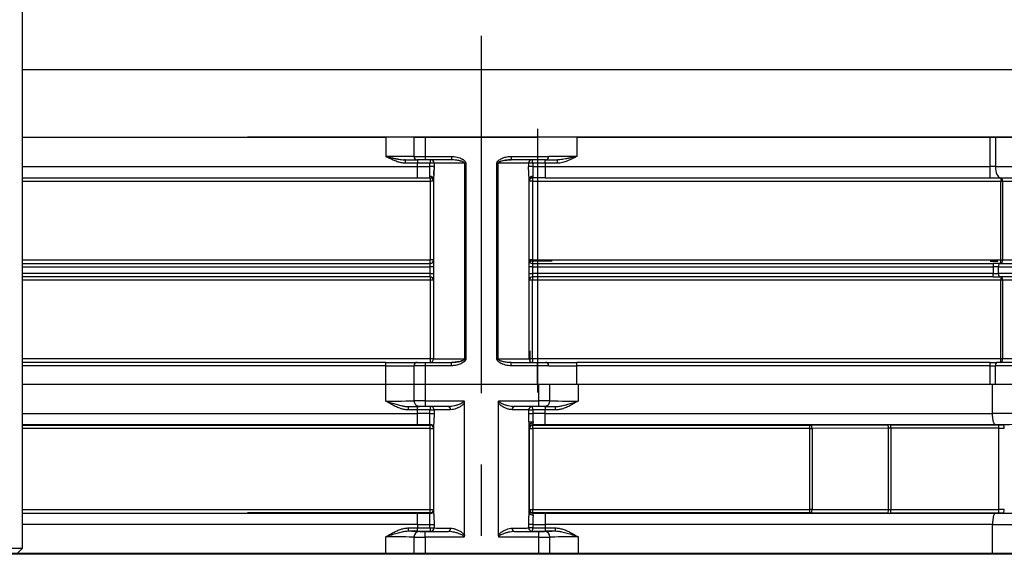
# Model space of a CAD drawing. Extents: x 0 to 1108, y 0 to 800.
# Tile 6 of 13: x 390 to 477, y 409 to 457. Entities that reach past the tile are written whole.
import ezdxf

# ---------------------------------------------------------------- set-up
doc = ezdxf.new("R2010")
doc.units = 0
for name, pattern in [('CENTER', [50.8, 31.75, -6.35, 6.35, -6.35]), ('DASHED', [19.05, 12.7, -6.35]), ('NON_PLOTING', [0])]:
    doc.linetypes.add(name, pattern=pattern)
doc.layers.get('0').update_dxf_attribs({"linetype": 'CONTINUOUS'})
doc.layers.get('DEFPOINTS').update_dxf_attribs({"linetype": 'CONTINUOUS'})
doc.layers.add('フレーム', color=151, linetype='CONTINUOUS')
doc.styles.add('MX_DIMTXSTY_5', font='txt.sh', dxfattribs={"width": 1.25, "bigfont": 'extfont'})
doc.styles.add('MX_NOTE_STANDARD', font='txt.sh', dxfattribs={"bigfont": 'extfont'})
doc.dimstyles.new('MXDIMSTYLE', dxfattribs={"dimtxt": 2.5, "dimasz": 2.5, "dimexe": 1, "dimexo": 1, "dimgap": 1.6, "dimtad": 1, "dimdsep": 46, "dimtxsty": 'MX_NOTE_STANDARD', "dimblk1": 'OPEN30', "dimblk2": 'OPEN30', "dimsah": 1, "dimcen": 2.5, "dimadec": 0, "dimazin": 0, "dimtfac": 1, "dimtmove": 0, "dimatfit": 3, "dimldrblk": 'OPEN30', "dimfxl": 1, "dimtzin": 0, "dimarcsym": 0})

# ---------------------------------------------------------------- blocks, each defined once
blk = doc.blocks.new('_OPEN30')
at = {"color": 0, "linetype": 'ByBlock', "lineweight": -2}
for p, q in [((-1, 0.267949), (0, 0)), ((0, 0), (-1, -0.267949)), ((0, 0), (-1, 0))]:
    blk.add_line(p, q, dxfattribs=at)
blk = doc.blocks.new('*D36')
at = {"color": 22, "linetype": 'CONTINUOUS'}
for p, q in [((389.486608, 471.976372), (274.452665, 471.976372)), ((275.452665, 322.976372), (275.452665, 471.976372)), ((326.986604, 322.976372), (274.452665, 322.976372))]:
    blk.add_line(p, q, dxfattribs=at)
at = {"layer": 'DEFPOINTS', "color": 0, "linetype": 'CONTINUOUS'}
for p in [(275.452665, 471.976372), (391.486608, 471.976372), (328.986604, 322.976372)]:
    blk.add_point(p, dxfattribs=at)
at = {"color": 22, "linetype": 'CONTINUOUS', "xscale": 2.77, "yscale": 2.77, "zscale": 2.77}
for p, rotation in [((275.452665, 471.976372), 90), ((275.452665, 322.976372), 270)]:
    blk.add_blockref('_OPEN30', p, dxfattribs=dict(at, rotation=rotation))
at = {"color": 22, "linetype": 'CONTINUOUS', "insert": (269.852665, 397.476372), "char_height": 8, "attachment_point": 5, "rotation": 90, "line_spacing_factor": 0.72, "style": 'MX_DIMTXSTY_5'}
blk.add_mtext('\\A1;(149)', dxfattribs=at)
blk = doc.blocks.new('*D37')
at = {"color": 22, "linetype": 'CONTINUOUS'}
for p, q in [((389.486607, 471.976372), (290.300732, 471.976372)), ((291.300732, 409.976374), (291.300732, 471.976372)), ((329.486607, 409.976374), (290.300732, 409.976374))]:
    blk.add_line(p, q, dxfattribs=at)
at = {"layer": 'DEFPOINTS', "color": 0, "linetype": 'CONTINUOUS'}
for p in [(291.300732, 471.976372), (391.486607, 471.976372), (331.486607, 409.976374)]:
    blk.add_point(p, dxfattribs=at)
at = {"color": 22, "linetype": 'CONTINUOUS', "xscale": 2.77, "yscale": 2.77, "zscale": 2.77}
for p, rotation in [((291.300732, 471.976372), 90), ((291.300732, 409.976374), 270)]:
    blk.add_blockref('_OPEN30', p, dxfattribs=dict(at, rotation=rotation))
at = {"color": 22, "linetype": 'CONTINUOUS', "insert": (285.700732, 440.976372), "char_height": 8, "attachment_point": 5, "rotation": 90, "line_spacing_factor": 0.72}
blk.add_mtext('\\A1;62', dxfattribs=at)

msp = doc.modelspace()

# ---------------------------------------------------------------- linework, layer by layer
at = {"layer": 'DEFPOINTS', "color": 254, "linetype": 'NON_PLOTING'}
for p, q in [((422.287, 447.004), (422.287, 445.279)), ((425.787, 447.004), (425.787, 445.279)), ((435.787, 447.004), (435.787, 445.279)), ((439.287, 447.004), (439.287, 445.279)), ((476.039, 444.379), (476.039, 447.004)), ((476.501, 447.004), (476.501, 444.379)), ((424.787, 445.279), (422.287, 445.279)), ((424.787, 445.279), (425.787, 445.279)), ((425.102, 444.979), (425.102, 444.679)), ((425.787, 445.279), (428.139, 445.279)), ((425.787, 445.279), (425.787, 444.979)), ((428.166, 444.977), (428.139, 444.979)), ((432.382, 444.785), (432.332, 444.756)), ((433.435, 445.279), (435.787, 445.279)), ((435.787, 445.279), (435.787, 444.979)), ((435.787, 445.279), (436.787, 445.279)), ((436.471, 444.679), (436.471, 444.979)), ((439.287, 445.279), (436.787, 445.279)), ((389.987, 444.379), (425.102, 444.379)), ((425.102, 444.679), (424.019, 444.679)), ((426.219, 444.679), (425.102, 444.679)), ((425.102, 444.379), (425.102, 444.679)), ((425.102, 444.379), (426.219, 444.379)), ((425.102, 443.379), (425.102, 444.379)), ((426.286, 444.679), (426.219, 444.679)), ((426.219, 444.379), (426.219, 444.679)), ((426.582, 444.379), (426.219, 444.379)), ((429.299, 444.679), (426.582, 444.679)), ((426.582, 444.679), (426.582, 444.379)), ((429.299, 444.679), (429.299, 427.279)), ((429.404, 444.679), (429.299, 444.679)), ((429.404, 444.679), (429.404, 427.279)), ((432.17, 427.279), (432.17, 444.679)), ((432.17, 444.679), (432.275, 444.679)), ((432.275, 444.688), (432.275, 444.679)), ((434.991, 444.679), (432.275, 444.679)), ((432.275, 427.279), (432.275, 444.679)), ((432.293, 444.722), (432.287, 444.714)), ((432.324, 444.75), (432.293, 444.722)), ((434.991, 444.679), (434.991, 444.379)), ((435.355, 444.379), (434.991, 444.379)), ((435.355, 444.679), (435.288, 444.679)), ((436.471, 444.679), (435.355, 444.679)), ((435.355, 444.679), (435.355, 444.379)), ((435.355, 444.379), (436.471, 444.379)), ((437.555, 444.679), (436.471, 444.679)), ((436.471, 444.679), (436.471, 444.379)), ((436.471, 444.379), (476.039, 444.379)), ((436.471, 444.379), (436.471, 443.379)), ((476.039, 443.379), (476.039, 444.379)), ((476.501, 444.379), (476.039, 444.379)), ((476.501, 444.379), (511.87, 444.379)), ((389.987, 443.079), (426.237, 443.079)), ((426.237, 443.379), (426.237, 443.079)), ((426.537, 443.079), (426.237, 443.079)), ((426.237, 443.079), (426.237, 436.079)), ((435.337, 443.079), (435.037, 443.079)), ((435.337, 443.379), (435.337, 443.079)), ((435.337, 443.079), (476.982, 443.079)), ((435.337, 443.079), (435.337, 436.079)), ((476.982, 436.079), (476.982, 443.079)), ((477.13, 443.079), (511.87, 443.079)), ((477.13, 443.079), (477.13, 436.079)), ((389.987, 436.079), (426.237, 436.079)), ((426.537, 436.079), (426.237, 436.079)), ((426.237, 435.779), (426.237, 436.079)), ((435.337, 436.079), (435.037, 436.079)), ((435.337, 436.079), (435.337, 435.779)), ((435.337, 436.079), (476.982, 436.079)), ((477.13, 436.079), (511.87, 436.079)), ((389.987, 435.479), (426.237, 435.479)), ((426.237, 435.479), (426.237, 435.779)), ((426.237, 434.879), (426.237, 435.479)), ((426.537, 435.479), (426.237, 435.479)), ((435.337, 435.479), (435.037, 435.479)), ((435.337, 435.779), (435.337, 435.479)), ((435.337, 435.479), (435.337, 434.879)), ((435.337, 435.479), (476.287, 435.479)), ((476.287, 435.779), (476.287, 435.479)), ((476.757, 435.479), (476.287, 435.479)), ((476.287, 435.479), (476.287, 434.879)), ((476.757, 435.479), (511.87, 435.479)), ((476.757, 435.479), (476.757, 434.879)), ((426.237, 434.879), (389.987, 434.879)), ((426.237, 434.279), (389.987, 434.279)), ((426.237, 434.879), (426.537, 434.879)), ((426.237, 434.579), (426.237, 434.879)), ((426.237, 434.579), (426.237, 434.279)), ((426.537, 434.279), (426.237, 434.279)), ((426.237, 434.279), (426.237, 427.279)), ((435.037, 434.879), (435.337, 434.879)), ((435.337, 434.279), (435.037, 434.279)), ((435.337, 434.879), (435.337, 434.579)), ((476.287, 434.879), (435.337, 434.879)), ((435.337, 434.579), (435.337, 434.279)), ((435.337, 427.279), (435.337, 434.279)), ((476.982, 434.279), (435.337, 434.279)), ((476.287, 434.879), (476.757, 434.879)), ((476.287, 434.579), (476.287, 434.879)), ((511.87, 434.879), (476.757, 434.879)), ((476.982, 427.279), (476.982, 434.279)), ((511.87, 434.279), (477.13, 434.279)), ((477.13, 434.279), (477.13, 427.279)), ((426.237, 427.279), (389.987, 427.279)), ((426.537, 427.279), (426.237, 427.279)), ((426.237, 427.279), (426.237, 426.979)), ((426.537, 427.279), (429.299, 427.279)), ((429.298, 427.269), (429.299, 427.279)), ((429.404, 427.279), (429.299, 427.279)), ((432.17, 427.279), (432.275, 427.279)), ((432.275, 427.279), (435.037, 427.279)), ((435.337, 427.279), (435.037, 427.279)), ((435.337, 427.279), (435.337, 426.979)), ((476.982, 427.279), (435.337, 427.279)), ((511.87, 427.279), (477.13, 427.279)), ((422.287, 426.679), (389.987, 426.679)), ((422.287, 426.679), (422.287, 426.979)), ((422.287, 425.029), (422.287, 426.679)), ((422.287, 426.679), (424.787, 426.679)), ((425.787, 426.679), (424.787, 426.679)), ((425.787, 426.979), (425.787, 426.679)), ((425.787, 426.679), (425.787, 425.029)), ((428.139, 426.679), (425.787, 426.679)), ((428.607, 427.017), (428.737, 427.039)), ((429.219, 427.189), (429.229, 427.194)), ((429.229, 427.194), (429.249, 427.208)), ((429.259, 427.215), (429.268, 427.223)), ((429.268, 427.223), (429.284, 427.241)), ((435.787, 426.679), (433.435, 426.679)), ((435.787, 426.679), (435.787, 426.979)), ((435.787, 425.029), (435.787, 426.679)), ((436.787, 426.679), (435.787, 426.679)), ((436.787, 426.679), (439.287, 426.679)), ((439.287, 426.679), (439.287, 426.979)), ((439.287, 425.029), (439.287, 426.679)), ((476.039, 426.679), (439.287, 426.679)), ((476.039, 426.679), (476.039, 426.979)), ((476.039, 425.029), (476.039, 426.679)), ((476.039, 426.679), (476.501, 426.679)), ((476.501, 425.029), (476.501, 426.679)), ((513.135, 426.679), (476.501, 426.679)), ((422.292, 423.539), (422.292, 425.029)), ((425.792, 425.029), (425.792, 423.569)), ((435.892, 423.569), (435.892, 425.029)), ((439.392, 425.029), (439.392, 423.539)), ((424.324, 423.046), (425.107, 423.046)), ((424.324, 422.746), (424.324, 423.046)), ((425.792, 423.569), (425.792, 423.069)), ((425.792, 423.569), (429.234, 423.569)), ((432.35, 423.569), (435.892, 423.569)), ((435.892, 423.069), (435.892, 423.569)), ((436.476, 423.046), (437.36, 423.046)), ((437.36, 423.046), (437.36, 422.746)), ((389.987, 422.434), (425.107, 422.434)), ((425.107, 422.746), (424.324, 422.746)), ((425.107, 422.434), (425.107, 422.746)), ((426.22, 422.745), (426.584, 422.745)), ((426.22, 422.434), (426.22, 422.745)), ((426.22, 422.434), (426.584, 422.434)), ((426.584, 422.745), (426.584, 422.434)), ((434.999, 422.434), (434.999, 422.745)), ((434.999, 422.745), (435.363, 422.745)), ((435.363, 422.745), (435.363, 422.434)), ((437.36, 422.746), (436.476, 422.746)), ((436.476, 422.434), (436.476, 422.746)), ((436.476, 422.434), (476.245, 422.434)), ((425.107, 421.434), (389.987, 421.434)), ((389.987, 421.407), (426.244, 421.407)), ((426.244, 421.407), (426.271, 421.433)), ((426.244, 421.107), (426.244, 421.407)), ((426.271, 421.433), (426.262, 421.441)), ((435.024, 421.701), (435.383, 421.701)), ((435.348, 421.433), (435.374, 421.407)), ((435.374, 421.407), (459.986, 421.407)), ((435.374, 421.107), (435.374, 421.407)), ((476.499, 421.434), (436.476, 421.434)), ((459.986, 421.107), (459.986, 421.407)), ((460.132, 421.407), (466.925, 421.419)), ((467.198, 421.42), (476.803, 421.42)), ((467.198, 421.12), (467.198, 421.42)), ((476.803, 421.12), (476.803, 421.42)), ((426.244, 421.107), (389.987, 421.107)), ((426.244, 413.901), (426.244, 421.107)), ((426.244, 421.107), (426.542, 421.107)), ((435.074, 421.107), (435.048, 421.133)), ((435.074, 413.901), (435.074, 421.107)), ((435.074, 421.107), (435.374, 421.107)), ((435.374, 421.107), (435.374, 413.901)), ((459.986, 421.107), (435.374, 421.107)), ((459.986, 413.901), (459.986, 421.107)), ((466.988, 421.119), (460.195, 421.107)), ((460.195, 421.107), (460.195, 413.901)), ((466.988, 413.889), (466.988, 421.119)), ((476.803, 421.12), (467.198, 421.12)), ((467.198, 421.12), (467.198, 413.888)), ((476.803, 413.888), (476.803, 421.12)), ((389.987, 413.901), (426.244, 413.901)), ((389.987, 413.574), (425.107, 413.574)), ((426.244, 413.601), (409.987, 413.601)), ((425.107, 412.574), (425.107, 413.574)), ((426.244, 413.601), (426.244, 413.901)), ((426.244, 413.901), (426.542, 413.901)), ((426.271, 413.575), (426.244, 413.601)), ((426.262, 413.567), (426.271, 413.575)), ((435.048, 413.875), (435.074, 413.901)), ((435.074, 413.901), (435.374, 413.901)), ((435.374, 413.601), (435.348, 413.575)), ((435.374, 413.601), (435.374, 413.901)), ((435.374, 413.901), (459.986, 413.901)), ((459.986, 413.601), (435.374, 413.601)), ((436.476, 413.574), (476.499, 413.574)), ((436.476, 413.574), (436.476, 412.574)), ((459.986, 413.601), (459.986, 413.901)), ((466.925, 413.589), (460.132, 413.601)), ((460.195, 413.901), (466.988, 413.889)), ((467.198, 413.588), (467.198, 413.888)), ((467.198, 413.888), (476.803, 413.888)), ((476.803, 413.588), (467.198, 413.588)), ((476.803, 413.588), (476.803, 413.888)), ((425.107, 412.574), (389.987, 412.574)), ((425.107, 412.574), (425.107, 412.262)), ((426.22, 412.575), (426.584, 412.575)), ((426.22, 412.264), (426.22, 412.575)), ((426.584, 412.575), (426.584, 412.264)), ((434.999, 412.264), (434.999, 412.575)), ((435.363, 412.575), (435.363, 412.264)), ((436.476, 412.574), (436.476, 412.262)), ((476.245, 412.574), (436.476, 412.574)), ((424.324, 411.962), (424.324, 412.262)), ((424.324, 412.262), (425.107, 412.262)), ((425.107, 411.962), (424.324, 411.962)), ((425.107, 411.962), (425.107, 412.262)), ((425.792, 411.439), (425.792, 411.939)), ((426.22, 412.264), (426.584, 412.264)), ((435.363, 412.264), (434.999, 412.264)), ((435.892, 411.439), (435.892, 411.939)), ((436.476, 412.262), (436.476, 411.962)), ((436.476, 412.262), (437.36, 412.262)), ((437.36, 411.962), (436.476, 411.962)), ((437.36, 412.262), (437.36, 411.962)), ((422.292, 409.979), (422.292, 411.469)), ((425.792, 411.439), (425.792, 409.979)), ((429.234, 411.439), (425.792, 411.439)), ((435.892, 411.439), (432.35, 411.439)), ((435.892, 409.979), (435.892, 411.439)), ((439.392, 411.469), (439.392, 409.979))]:
    msp.add_line(p, q, dxfattribs=at)
for centre, start, end in [((426.237, 443.079), 0, 90), ((435.337, 443.079), 100.4774, 180), ((435.337, 443.079), 90, 100.4774)]:
    msp.add_arc(centre, 0.3, start, end, dxfattribs=at)
for centre, major_axis, ratio, start_param, end_param in [((426.286, 444.679), (0, -0.3), 0.223291, 3.141593, 4.712389), ((426.286, 444.679), (0, 0.3), 0.989223, 4.712389, 0), ((435.288, 444.679), (0, 0.3), 0.989223, 0, 1.570796), ((435.288, 444.679), (0, 0.3), 0.223291, 4.712389, 0), ((476.964, 444.379), (0, -1), 0.462168, 4.712389, 0), ((426.237, 443.248), (-0.3, 0), 0.876465, 3.141593, 4.833171), ((476.982, 443.079), (0, 0.3), 0.495827, 4.712389, 0), ((476.982, 436.079), (0, 0.3), 0.495827, 3.141593, 4.712389), ((476.898, 435.479), (0, -0.3), 0.470588, 3.141593, 4.712389), ((476.898, 434.879), (0, -0.3), 0.470588, 4.712389, 0), ((476.982, 434.279), (0, 0.3), 0.495827, 4.712389, 0), ((476.982, 427.279), (0, 0.3), 0.495827, 3.141593, 4.712389), ((476.64, 426.679), (0, 0.3), 0.462168, 0, 1.570796), ((422.292, 423.565), (2.5, 0), 0.010472, 4.712389, 0), ((425.792, 423.565), (1, 0), 0.004363, 1.570796, 3.141593), ((425.292, 423.565), (0.5, 0), 0.999962, 3.141593, 4.712389), ((425.107, 423), (5.275, 0), 0.008727, 1.345222, 1.570796), ((422.292, 423.065), (3, 0), 0.008727, 5.986931, 0), ((425.792, 423.065), (0.5, 0), 0.008727, 1.570796, 3.141593), ((426.287, 422.745), (0.001, 0.3), 0.223666, 0.008953, 1.571244), ((430.792, 423.039), (4.55, 0), 0.008727, 2.270131, 3.000163), ((426.287, 422.745), (0.018, -0.299), 0.989979, 1.510192, 3.079758), ((427.863, 422.769), (0.002, -0.3), 0.643699, 1.566071, 3.130189), ((433.721, 422.769), (0.002, 0.3), 0.643699, 0.011403, 1.575521), ((430.792, 423.039), (4.55, 0), 0.008727, 0.141429, 0.871462), ((435.296, 422.745), (0.018, 0.299), 0.989979, 0.061834, 1.631401), ((436.476, 423), (5.275, 0), 0.008727, 1.570796, 1.796371), ((435.296, 422.745), (0.001, -0.3), 0.223666, 1.570348, 3.132639), ((435.892, 423.565), (1, 0), 0.004363, 0, 1.570796), ((435.892, 423.065), (0.5, 0), 0.008727, 0, 1.570796), ((436.392, 423.565), (0.5, 0), 0.999962, 4.712389, 0), ((439.392, 423.065), (3, 0), 0.008727, 3.141593, 3.440707), ((439.392, 423.565), (2.5, 0), 0.010472, 3.141593, 4.712389), ((425.107, 422.7), (4.975, 0), 0.009253, 1.345222, 1.570796), ((425.107, 422.4), (4.975, 0), 0.006973, 1.345222, 1.570796), ((430.792, 422.739), (4.25, 0), 0.009343, 2.270131, 3.000163), ((430.792, 422.739), (4.25, 0), 0.009343, 0.141429, 0.871462), ((436.476, 422.7), (4.975, 0), 0.009253, 1.570796, 1.796371), ((436.476, 422.4), (4.975, 0), 0.006973, 1.570796, 1.796371), ((488.292, 422.247), (25.5, 0), 0.008385, 0.37756, 2.062833), ((425.107, 421.4), (3.975, 0), 0.008727, 1.273794, 1.570796), ((426.244, 421.107), (0.212, -0.212), 0.999924, 0.916993, 2.356156), ((426.271, 421.133), (0.212, -0.212), 0.999924, 1.523774, 2.356156), ((426.271, 421.133), (0.212, -0.212), 0.999924, 1.227779, 1.523774), ((435.348, 421.133), (0.212, 0.212), 0.999924, 0.785436, 2.356156), ((435.374, 421.107), (0.212, 0.212), 0.999924, 0.785436, 2.356156), ((436.476, 421.4), (3.975, 0), 0.008727, 1.570796, 1.858652), ((459.986, 421.413), (0.7, 0), 0.008727, 4.712389, 4.923482), ((460.132, 421.107), (-0.001, 0.3), 0.209529, 4.711997, 6.274261), ((467.198, 421.408), (1.3, 0), 0.008727, 1.570796, 1.78189), ((466.925, 421.119), (-0.001, 0.3), 0.209529, 4.711997, 6.274261), ((488.292, 421.247), (24.5, 0), 0.008727, 0.255614, 2.072986), ((476.803, 421.426), (0.7, 0), 0.008727, 4.712389, 5.223216), ((477.145, 421.121), (-0.001, 0.3), 0.488894, 4.709998, 6.273182), ((459.986, 421.113), (1, 0), 0.006109, 4.712389, 4.923482), ((467.198, 421.108), (1, 0), 0.011345, 1.570796, 1.78189), ((476.803, 421.126), (1, 0), 0.006109, 4.712389, 5.223216), ((425.107, 413.608), (3.975, 0), 0.008727, 4.712389, 5.009391), ((426.244, 413.901), (0.212, 0.212), 0.999924, 3.927029, 5.366193), ((426.271, 413.875), (0.212, 0.212), 0.999924, 3.927029, 5.055407), ((435.348, 413.875), (-0.212, 0.212), 0.999924, 0.785436, 2.356156), ((435.374, 413.901), (-0.212, 0.212), 0.999924, 0.785436, 2.356156), ((436.476, 413.608), (3.975, 0), 0.008727, 4.424534, 4.712389), ((459.986, 413.895), (1, 0), 0.006109, 1.359703, 1.570796), ((459.986, 413.595), (0.7, 0), 0.008727, 1.359703, 1.570796), ((460.132, 413.901), (0.001, 0.3), 0.209529, 3.150517, 4.712781), ((466.925, 413.889), (0.001, 0.3), 0.209529, 3.150517, 4.712781), ((467.198, 413.6), (1.3, 0), 0.008727, 4.501296, 4.712389), ((467.198, 413.9), (1, 0), 0.011345, 4.501296, 4.712389), ((488.292, 413.762), (-24.5, 0), 0.008727, 1.068607, 2.885979), ((476.803, 413.882), (1, 0), 0.006109, 1.059969, 1.570796), ((476.803, 413.582), (0.7, 0), 0.008727, 1.059969, 1.570796), ((477.145, 413.888), (0.001, 0.3), 0.488894, 3.151596, 4.71478), ((425.107, 412.608), (4.975, 0), 0.006973, 4.712389, 4.937963), ((436.476, 412.608), (4.975, 0), 0.006973, 4.486815, 4.712389), ((488.292, 412.761), (25.5, 0), 0.008385, 4.220352, 5.905625), ((425.292, 411.443), (-0.5, 0), 0.999962, 4.712389, 0), ((425.107, 412.308), (4.975, 0), 0.009253, 4.712389, 4.937963), ((425.107, 412.008), (5.275, 0), 0.008727, 4.712389, 4.937963), ((422.292, 411.943), (3, 0), 0.008727, 0, 0.299115), ((425.792, 411.943), (0.5, 0), 0.008727, 3.141593, 4.712389), ((426.287, 412.264), (-0.001, 0.3), 0.223666, 1.570348, 3.132639), ((426.287, 412.264), (0.018, 0.299), 0.989979, 3.203427, 4.772993), ((430.792, 411.969), (4.55, 0), 0.008727, 3.283022, 4.013054), ((430.792, 412.269), (4.25, 0), 0.009343, 3.283022, 4.013054), ((427.863, 412.239), (0.002, 0.3), 0.643699, 3.152996, 4.717114), ((430.792, 412.269), (4.25, 0), 0.009343, 5.411724, 6.141756), ((433.721, 412.239), (-0.002, 0.3), 0.643699, 1.566071, 3.130189), ((430.792, 411.969), (4.55, 0), 0.008727, 5.411724, 6.141756), ((435.296, 412.264), (-0.018, 0.299), 0.989979, 1.510192, 3.079758), ((435.296, 412.264), (-0.001, -0.3), 0.223666, 0.008953, 1.571244), ((436.476, 412.008), (5.275, 0), 0.008727, 4.486815, 4.712389), ((436.476, 412.308), (4.975, 0), 0.009253, 4.486815, 4.712389), ((435.892, 411.943), (0.5, 0), 0.008727, 4.712389, 0), ((439.392, 411.943), (3, 0), 0.008727, 2.842464, 3.141593), ((436.392, 411.443), (-0.5, 0), 0.999962, 3.141593, 4.712389), ((422.292, 411.443), (2.5, 0), 0.010472, 0, 1.570796), ((425.792, 411.443), (1, 0), 0.004363, 3.141593, 4.712389), ((435.892, 411.443), (1, 0), 0.004363, 4.712389, 0), ((439.392, 411.443), (2.5, 0), 0.010472, 1.570796, 3.141593)]:
    msp.add_ellipse(centre, major_axis=major_axis, ratio=ratio, start_param=start_param, end_param=end_param, dxfattribs=at)
for points, start_tangent, end_tangent in [([(424.019, 444.679), (423.841, 444.688), (423.655, 444.716), (423.478, 444.758), (423.304, 444.811), (423.119, 444.88), (422.961, 444.946), (422.789, 445.024), (422.639, 445.098), (422.486, 445.176), (422.287, 445.279)], (-0.999984, 0.005602), (-0.885596, 0.464457)), ([(423.289, 445.062), (423.567, 445.016), (423.81, 444.988), (424.019, 444.979)], (0.981662, -0.190632), (0.999935, -0.011442)), ([(428.139, 445.279), (428.382, 445.264), (428.624, 445.218), (428.865, 445.143), (428.941, 445.112), (429.012, 445.08), (429.078, 445.046), (429.139, 445.011), (429.196, 444.974), (429.287, 444.901), (429.351, 444.828), (429.39, 444.754), (429.404, 444.679)], (0.999999, -0.001681), (0.034911, -0.99939)), ([(429.299, 444.679), (429.295, 444.699), (429.282, 444.72), (429.233, 444.762), (429.156, 444.802), (429.072, 444.834), (428.994, 444.858), (428.896, 444.884), (428.777, 444.911), (428.454, 444.961), (428.166, 444.977)], (-0.050957, 0.998701), (-0.999936, 0.011354)), ([(432.17, 444.679), (432.183, 444.754), (432.222, 444.828), (432.251, 444.865), (432.287, 444.901), (432.329, 444.938), (432.378, 444.974), (432.529, 445.064), (432.709, 445.143), (433.07, 445.245), (433.435, 445.279)], (0.035427, 0.999372), (0.999989, 0.004767)), ([(432.499, 444.833), (432.473, 444.824), (432.382, 444.785)], (-0.947584, -0.319507), (-0.899506, -0.436908)), ([(432.935, 444.936), (432.826, 444.917), (432.499, 444.833)], (-0.987448, -0.157944), (-0.953078, -0.302724)), ([(439.287, 445.279), (439.118, 445.191), (438.98, 445.121), (438.875, 445.068), (438.726, 444.997), (438.585, 444.934), (438.454, 444.88), (438.225, 444.797), (438.013, 444.737), (437.778, 444.694), (437.555, 444.679)], (-0.885904, -0.463869), (-0.999966, -0.008233)), ([(426.2, 443.509), (426.196, 443.572), (426.196, 443.652), (426.197, 443.7), (426.199, 443.753), (426.201, 443.811), (426.204, 443.874), (426.209, 443.976), (426.214, 444.095), (426.217, 444.23), (426.219, 444.379)], (-0.090555, 0.995891), (0.000876, 1)), ([(426.582, 444.679), (426.549, 444.679), (426.482, 444.679), (426.428, 444.679), (426.376, 444.68), (426.286, 444.679)], (-1, 0), (-0.999876, -0.015765)), ([(426.582, 444.379), (426.581, 444.208), (426.576, 444.038), (426.57, 443.875), (426.561, 443.722), (426.552, 443.579), (426.545, 443.452), (426.539, 443.342), (426.537, 443.248)], (-0.00031, -1), (-0.010909, -0.99994)), ([(432.282, 444.706), (432.278, 444.696), (432.275, 444.688)], (-0.48651, -0.873675), (-0.200196, -0.979756)), ([(432.287, 444.714), (432.287, 444.714), (432.282, 444.706)], (-0.574314, -0.818635), (-0.481282, -0.876566)), ([(432.332, 444.756), (432.324, 444.75), (432.324, 444.75)], (-0.823586, -0.567192), (-0.803074, -0.595879)), ([(435.288, 444.679), (435.198, 444.68), (435.145, 444.679), (435.092, 444.679), (435.025, 444.679), (434.991, 444.679)], (-0.999877, 0.015711), (-1, 0)), ([(435.037, 443.248), (435.034, 443.34), (435.029, 443.452), (435.021, 443.58), (435.012, 443.721), (435.004, 443.874), (434.997, 444.038), (434.992, 444.207), (434.991, 444.379)], (-0.01062, 0.999944), (-0.000287, 1)), ([(435.355, 444.379), (435.356, 444.229), (435.36, 444.094), (435.363, 444.013), (435.366, 443.939), (435.369, 443.872), (435.374, 443.752), (435.377, 443.652), (435.377, 443.572), (435.373, 443.509)], (0.000881, -1), (-0.090713, -0.995877)), ([(435.373, 443.509), (435.357, 443.412), (435.346, 443.395)], (0.116893, -0.993145), (-0.568558, -0.822643)), ([(476.982, 443.079), (476.982, 443.136), (476.982, 443.186), (476.982, 443.236), (476.982, 443.291), (476.982, 443.324), (476.982, 443.343), (476.982, 443.35), (476.982, 443.354), (476.982, 443.356), (476.982, 443.356), (476.982, 443.356), (476.982, 443.356), (476.982, 443.356), (476.982, 443.357), (476.982, 443.357), (476.982, 443.358), (476.982, 443.359), (476.982, 443.362), (476.982, 443.367), (476.982, 443.374), (476.982, 443.379)], (-0.000678, 1), (0.01701, 0.999855)), ([(476.982, 443.079), (477.053, 443.079), (477.13, 443.079)], (0.999992, 0.004052), (0.999992, -0.004052)), ([(476.982, 435.779), (476.982, 435.784), (476.982, 435.802), (476.982, 435.805), (476.982, 435.809), (476.982, 435.822), (476.982, 435.867), (476.982, 435.894), (476.982, 435.922), (476.982, 435.973), (476.982, 436.023), (476.982, 436.079)], (-0.013844, 0.999904), (0.000583, 1)), ([(476.982, 436.079), (477.053, 436.079), (477.13, 436.079)], (0.999992, -0.004052), (0.999992, 0.004052)), ([(476.982, 434.279), (476.982, 434.336), (476.982, 434.386), (476.982, 434.436), (476.982, 434.491), (476.982, 434.524), (476.982, 434.543), (476.982, 434.55), (476.982, 434.554), (476.982, 434.556), (476.982, 434.556), (476.982, 434.556), (476.982, 434.556), (476.982, 434.556), (476.982, 434.557), (476.982, 434.557), (476.982, 434.558), (476.982, 434.559), (476.982, 434.562), (476.982, 434.567), (476.982, 434.574), (476.982, 434.579)], (-0.000678, 1), (0.01701, 0.999855)), ([(477.13, 434.279), (477.053, 434.279), (476.982, 434.279)], (-0.999992, 0.004052), (-0.999992, -0.004052)), ([(429.404, 427.279), (429.39, 427.204), (429.351, 427.13), (429.322, 427.093), (429.286, 427.057), (429.244, 427.02), (429.195, 426.984), (429.045, 426.894), (428.864, 426.815), (428.503, 426.713), (428.139, 426.679)], (-0.035427, -0.999372), (-0.999989, -0.004767)), ([(429.29, 427.25), (429.296, 427.262), (429.298, 427.269)], (0.519441, 0.854506), (0.214576, 0.976707)), ([(433.435, 426.679), (433.191, 426.694), (432.949, 426.74), (432.708, 426.815), (432.632, 426.846), (432.562, 426.878), (432.495, 426.912), (432.434, 426.947), (432.377, 426.984), (432.286, 427.057), (432.222, 427.13), (432.183, 427.204), (432.17, 427.279)], (-0.999999, 0.001681), (-0.034911, 0.99939)), ([(477.13, 427.279), (477.053, 427.279), (476.982, 427.279)], (-0.999992, -0.004052), (-0.999992, 0.004052)), ([(476.982, 426.979), (476.982, 426.984), (476.982, 427.002), (476.982, 427.005), (476.982, 427.009), (476.982, 427.022), (476.982, 427.067), (476.982, 427.094), (476.982, 427.122), (476.982, 427.173), (476.982, 427.223), (476.982, 427.279)], (-0.013844, 0.999904), (0.000583, 1)), ([(428.737, 427.039), (428.776, 427.047), (428.97, 427.093)], (0.982478, 0.186377), (0.964419, 0.264378)), ([(428.97, 427.093), (429.006, 427.104), (429.04, 427.114), (429.071, 427.124), (429.1, 427.134), (429.219, 427.189)], (0.963205, 0.268769), (0.879947, 0.475072)), ([(429.249, 427.208), (429.249, 427.208), (429.259, 427.215)], (0.804648, 0.593752), (0.774646, 0.632395)), ([(429.284, 427.241), (429.286, 427.244), (429.29, 427.25)], (0.607659, 0.794198), (0.510406, 0.859934)), ([(422.292, 423.539), (422.301, 423.536), (422.423, 423.495), (422.891, 423.344), (423.309, 423.219), (423.732, 423.115), (424.025, 423.065), (424.324, 423.046)], (0.949153, -0.314814), (0.999884, -0.015233)), ([(424.324, 422.746), (423.984, 422.776), (423.651, 422.858), (423.23, 423.021), (422.826, 423.226), (422.408, 423.469), (422.3, 423.534), (422.292, 423.539)], (-0.999881, 0.015404), (-0.856328, 0.516432)), ([(427.863, 423.069), (428.127, 423.087), (428.399, 423.135), (428.684, 423.211), (428.967, 423.32), (429.144, 423.426), (429.206, 423.49), (429.227, 423.531), (429.232, 423.551), (429.234, 423.569)], (0.999842, 0.017788), (0.004107, 0.999992)), ([(429.288, 423.394), (429.253, 423.34), (429.176, 423.25), (429.088, 423.17), (428.832, 423), (428.557, 422.874), (428.306, 422.799), (428.056, 422.769)], (-0.49552, -0.868596), (-0.9994, -0.034636)), ([(433.527, 422.769), (433.28, 422.798), (433.026, 422.874), (432.755, 422.997), (432.496, 423.17), (432.408, 423.249), (432.33, 423.34), (432.296, 423.394)], (-0.999443, 0.03336), (-0.495908, 0.868375)), ([(432.35, 423.569), (432.351, 423.551), (432.37, 423.501), (432.377, 423.49), (432.439, 423.426), (432.616, 423.32), (432.895, 423.212), (433.184, 423.135), (433.453, 423.088), (433.721, 423.069)], (0.009432, -0.999956), (0.999839, -0.01793)), ([(437.36, 423.046), (437.655, 423.065), (437.952, 423.115), (438.372, 423.218), (438.793, 423.344), (439.26, 423.495), (439.382, 423.536), (439.392, 423.539)], (0.999886, 0.015078), (0.949153, 0.314814)), ([(439.392, 423.539), (439.384, 423.534), (439.276, 423.469), (438.857, 423.226), (438.454, 423.021), (438.032, 422.858), (437.7, 422.776), (437.36, 422.746)], (-0.856328, -0.516432), (-0.999881, -0.015404)), ([(426.262, 421.441), (426.236, 421.465), (426.215, 421.515), (426.203, 421.592), (426.2, 421.69), (426.202, 421.813), (426.208, 421.949), (426.214, 422.105), (426.218, 422.264), (426.22, 422.434)], (-0.83038, 0.557197), (0.000449, 1)), ([(426.584, 422.434), (426.582, 422.22), (426.575, 422.006), (426.566, 421.811), (426.555, 421.626), (426.546, 421.472), (426.542, 421.345)], (-0.000479, -1), (-0.026188, -0.999657)), ([(435.048, 421.133), (435.046, 421.154), (435.044, 421.214), (435.042, 421.318)], (-0.111894, 0.99372), (-0.009658, 0.999953)), ([(435.379, 421.575), (435.37, 421.495), (435.36, 421.45), (435.348, 421.433)], (-0.047957, -0.998849), (-0.672396, -0.740192)), ([(426.22, 412.575), (426.218, 412.739), (426.214, 412.904), (426.208, 413.054), (426.202, 413.196), (426.2, 413.315), (426.203, 413.416), (426.214, 413.491), (426.236, 413.543), (426.262, 413.567)], (-0.000415, 1), (0.829568, 0.558406)), ([(426.542, 413.662), (426.546, 413.54), (426.555, 413.382), (426.565, 413.203), (426.575, 413.002), (426.582, 412.794), (426.584, 412.575)], (0.026184, -0.999657), (0.000495, -1)), ([(435.042, 413.69), (435.044, 413.795), (435.046, 413.853), (435.048, 413.875)], (0.009797, 0.999952), (0.109792, 0.993955)), ([(435.348, 413.575), (435.359, 413.559), (435.37, 413.513), (435.379, 413.433)], (0.680017, -0.733196), (0.046988, -0.998895)), ([(422.292, 411.469), (422.3, 411.474), (422.623, 411.667), (422.953, 411.85), (423.295, 412.016), (423.651, 412.15), (423.98, 412.231), (424.324, 412.262)], (0.856291, 0.516494), (0.99988, 0.015494)), ([(424.324, 411.962), (424.028, 411.943), (423.732, 411.893), (423.26, 411.776), (422.788, 411.632), (422.301, 411.473), (422.292, 411.469)], (-0.999886, -0.015078), (-0.94914, -0.314855)), ([(429.234, 411.439), (429.232, 411.457), (429.214, 411.507), (429.206, 411.519), (429.144, 411.582), (428.967, 411.688), (428.688, 411.796), (428.399, 411.874), (428.131, 411.92), (427.863, 411.939)], (-0.009432, 0.999956), (-0.999839, 0.01793)), ([(428.056, 412.239), (428.299, 412.211), (428.557, 412.134), (428.824, 412.012), (428.958, 411.932), (429.088, 411.838), (429.175, 411.76), (429.253, 411.668), (429.288, 411.614)], (0.999423, -0.033975), (0.495625, -0.868537)), ([(432.296, 411.614), (432.33, 411.668), (432.407, 411.758), (432.496, 411.838), (432.751, 412.008), (433.026, 412.134), (433.277, 412.209), (433.527, 412.239)], (0.49552, 0.868596), (0.9994, 0.034636)), ([(433.721, 411.939), (433.456, 411.921), (433.184, 411.874), (432.9, 411.798), (432.616, 411.688), (432.439, 411.582), (432.377, 411.519), (432.356, 411.477), (432.351, 411.457), (432.35, 411.439)], (-0.999842, -0.017788), (-0.004107, -0.999992)), ([(437.36, 412.262), (437.696, 412.232), (438.032, 412.15), (438.383, 412.018), (438.721, 411.855), (439.055, 411.67), (439.384, 411.474), (439.392, 411.469)], (0.999885, -0.015148), (0.85629, -0.516496)), ([(439.392, 411.469), (439.382, 411.473), (438.895, 411.632), (438.426, 411.775), (437.952, 411.893), (437.658, 411.943), (437.36, 411.962)], (-0.94914, 0.314855), (-0.999884, 0.015233))]:
    msp.add_spline(points, degree=3, dxfattribs=dict(at, start_tangent=start_tangent, end_tangent=end_tangent))
at = {"layer": 'フレーム', "color": 1, "linetype": 'CONTINUOUS'}
for p, q in [((389.987, 410.476), (389.987, 459.476)), ((377.987, 410.476), (389.987, 410.476)), ((389.487, 409.976), (389.987, 410.476))]:
    msp.add_line(p, q, dxfattribs=at)
at = {"layer": 'フレーム', "color": 22, "linetype": 'CENTER'}
msp.add_line((430.787, 456.004), (430.787, 403.976), dxfattribs=at)
at = {"layer": 'フレーム', "color": 254, "linetype": 'CONTINUOUS'}
for p, q in [((389.987, 453.004), (517.987, 453.004)), ((389.987, 447.004), (422.287, 447.004)), ((497.987, 447.004), (409.987, 447.004)), ((424.787, 447.004), (422.287, 447.004)), ((424.787, 447.004), (424.787, 445.279)), ((424.787, 447.004), (425.787, 447.004)), ((425.787, 447.004), (435.787, 447.004)), ((439.287, 447.004), (476.039, 447.004)), ((440.787, 447.004), (441.787, 447.004)), ((444.287, 447.004), (441.787, 447.004)), ((476.039, 447.004), (476.501, 447.004)), ((476.501, 447.004), (517.987, 447.004)), ((422.287, 445.279), (422.433, 445.245)), ((424.019, 444.979), (425.087, 444.979)), ((424.019, 444.979), (424.019, 444.679)), ((425.787, 444.979), (425.087, 444.979)), ((428.139, 444.979), (425.787, 444.979)), ((428.139, 445.279), (428.139, 444.979)), ((433.357, 444.978), (433.435, 444.984)), ((433.435, 445.279), (433.435, 444.979)), ((435.787, 444.979), (433.435, 444.979)), ((436.487, 444.979), (435.787, 444.979)), ((436.487, 444.979), (437.555, 444.979)), ((437.555, 444.679), (437.555, 444.979)), ((389.987, 443.379), (425.102, 443.379)), ((425.102, 443.379), (426.237, 443.379)), ((426.226, 443.387), (426.291, 443.374)), ((426.537, 443.248), (426.537, 427.279)), ((435.037, 427.279), (435.037, 443.248)), ((435.282, 443.374), (435.347, 443.387)), ((436.471, 443.379), (435.337, 443.379)), ((436.471, 443.379), (476.039, 443.379)), ((476.039, 443.379), (476.964, 443.379)), ((476.964, 443.379), (511.87, 443.379)), ((389.987, 435.779), (426.237, 435.779)), ((435.337, 435.779), (476.287, 435.779)), ((476.898, 435.779), (476.287, 435.779)), ((476.898, 435.779), (511.87, 435.779)), ((426.237, 434.579), (389.987, 434.579)), ((476.287, 434.579), (435.337, 434.579)), ((476.287, 434.579), (476.898, 434.579)), ((511.87, 434.579), (476.898, 434.579)), ((422.287, 426.979), (389.987, 426.979)), ((422.287, 426.979), (425.087, 426.979)), ((424.787, 426.679), (424.787, 425.029)), ((425.087, 426.979), (425.787, 426.979)), ((425.787, 426.979), (428.139, 426.979)), ((428.216, 426.98), (428.139, 426.974)), ((428.139, 426.679), (428.139, 426.979)), ((433.435, 426.679), (433.435, 426.979)), ((433.435, 426.979), (435.787, 426.979)), ((435.787, 426.979), (436.487, 426.979)), ((436.487, 426.979), (439.287, 426.979)), ((476.039, 426.979), (439.287, 426.979)), ((476.039, 426.979), (476.64, 426.979)), ((512.085, 426.979), (476.64, 426.979)), ((389.987, 425.029), (517.987, 425.029)), ((424.792, 425.029), (424.792, 423.565)), ((436.892, 423.565), (436.892, 425.029)), ((476.245, 422.435), (476.245, 425.029)), ((425.107, 422.746), (425.107, 423.046)), ((427.863, 423.069), (425.792, 423.069)), ((429.288, 411.614), (429.288, 423.394)), ((432.296, 423.394), (432.296, 411.614)), ((435.892, 423.069), (433.721, 423.069)), ((436.476, 423.046), (436.476, 422.746)), ((425.107, 421.434), (425.107, 422.434)), ((434.999, 422.434), (435.363, 422.434)), ((436.476, 421.434), (436.476, 422.434)), ((476.245, 422.434), (476.245, 422.435)), ((426.542, 421.32), (426.542, 413.688)), ((435.059, 421.404), (435.039, 421.404)), ((435.042, 413.691), (435.042, 421.317)), ((426.548, 413.745), (426.528, 413.707)), ((435.363, 412.575), (434.999, 412.575)), ((476.245, 412.573), (476.245, 412.574)), ((476.245, 409.979), (476.245, 412.573)), ((425.792, 411.939), (427.863, 411.939)), ((433.721, 411.939), (435.892, 411.939)), ((424.792, 411.443), (424.792, 409.979)), ((436.892, 409.979), (436.892, 411.443)), ((520.442, 409.979), (330.492, 409.979)), ((331.487, 409.976), (557.987, 409.976))]:
    msp.add_line(p, q, dxfattribs=at)
at = {"layer": 'フレーム', "color": 7, "linetype": 'CENTER'}
msp.add_line((435.787, 447.747), (435.787, 424.309), dxfattribs=at)
at = {"layer": 'フレーム', "color": 7, "linetype": 'DASHED'}
for p, q in [((422.287, 445.279), (422.492, 445.232)), ((423.804, 444.989), (423.933, 444.983)), ((424.019, 444.974), (423.923, 444.981)), ((424.019, 444.974), (423.924, 444.981)), ((432.869, 444.925), (432.949, 444.939)), ((432.949, 444.939), (433.113, 444.958)), ((437.65, 444.981), (437.555, 444.974)), ((437.649, 444.983), (437.579, 444.98)), ((439.287, 445.279), (439.141, 445.245)), ((426.582, 444.287), (426.582, 444.333)), ((426.531, 443.299), (426.539, 443.341)), ((437.087, 435.979), (435.087, 435.979)), ((476.039, 435.979), (476.706, 435.979)), ((426.237, 434.579), (426.237, 434.279)), ((435.086, 428.004), (435.086, 426.979)), ((428.263, 426.982), (428.139, 426.979)), ((428.604, 427.016), (428.434, 426.995)), ((428.774, 427.046), (428.604, 427.016)), ((432.305, 427.223), (432.29, 427.241)), ((432.315, 427.215), (432.305, 427.223)), ((433.435, 426.974), (433.357, 426.98)), ((433.406, 426.98), (433.358, 426.981)), ((435.086, 426.979), (435.087, 426.979))]:
    msp.add_line(p, q, dxfattribs=at)
at = {"layer": 'フレーム', "color": 254, "linetype": 'CONTINUOUS'}
for centre, radius, start, end in [((426.179, 460.38), 15.588, 257.91465, 259.31637), ((425.087, 445.279), 0.3, 180, 270), ((436.487, 445.279), 0.3, 270, 0), ((426.237, 436.079), 0.3, 270, 360), ((435.337, 436.079), 0.3, 180, 270), ((426.237, 434.279), 0.3, 0, 90), ((435.337, 434.279), 0.3, 90, 180), ((426.237, 427.279), 0.3, 270, 0), ((435.337, 427.279), 0.3, 180, 270), ((425.087, 426.679), 0.3, 90, 180), ((436.487, 426.679), 0.3, 0, 90), ((429.013, 423.406), 0.275, 357.62452, 36.57716), ((426.274, 421.142), 0.3, 43.08753, 92.41137), ((426.326, 421.189), 0.232, 21.41156, 43.01158), ((426.274, 413.866), 0.3, 267.58766, 317.21447), ((432.57, 411.603), 0.275, 177.62452, 216.57716)]:
    msp.add_arc(centre, radius, start, end, dxfattribs=at)
at = {"layer": 'フレーム', "color": 7, "linetype": 'DASHED'}
msp.add_arc((414.656, 444.456), 11.928, 356.40405, 357.98382, dxfattribs=at)
msp.add_ellipse((426.237, 443.248), major_axis=(0.3, 0), ratio=0.876465, start_param=0.193053, end_param=1.691579, dxfattribs=at)
at = {"layer": 'フレーム', "color": 254, "linetype": 'CONTINUOUS'}
for centre, major_axis, ratio, start_param, end_param in [((435.337, 443.248), (0.3, 0), 0.876465, 1.450014, 3.141593), ((422.292, 423.065), (3, 0), 0.008727, 5.456544, 5.986931), ((439.392, 423.065), (3, 0), 0.008727, 3.440707, 3.968234), ((422.292, 411.943), (3, 0), 0.008727, 0.299115, 0.826641), ((439.392, 411.943), (3, 0), 0.008727, 2.314951, 2.842464)]:
    msp.add_ellipse(centre, major_axis=major_axis, ratio=ratio, start_param=start_param, end_param=end_param, dxfattribs=at)
for points, start_tangent, end_tangent in [([(422.433, 445.245), (422.694, 445.186), (422.916, 445.137)], (0.973931, -0.226846), (0.977545, -0.210726)), ([(433.435, 444.979), (433.201, 444.969), (432.935, 444.936)], (-0.999987, -0.005012), (-0.986346, -0.164684)), ([(439.287, 445.279), (439.067, 445.228), (438.87, 445.184), (438.695, 445.145), (438.544, 445.113), (438.415, 445.087), (438.258, 445.057), (437.994, 445.014), (437.76, 444.988), (437.555, 444.979)], (-0.97418, -0.225771), (-0.999938, -0.011099)), ([(426.227, 443.395), (426.217, 443.412), (426.2, 443.509)], (-0.568244, 0.82286), (0.11722, 0.993106)), ([(426.237, 443.379), (426.299, 443.372), (426.341, 443.359)], (0.999927, 0.012105), (0.923942, -0.382532)), ([(432.275, 427.279), (432.278, 427.262), (432.287, 427.244), (432.324, 427.208), (432.353, 427.189), (432.387, 427.171), (432.428, 427.152), (432.475, 427.134), (432.556, 427.107), (432.664, 427.077), (432.799, 427.047), (432.969, 427.016)], (0.041154, -0.999153), (0.988634, -0.150345)), ([(428.139, 426.979), (428.258, 426.982), (428.414, 426.993), (428.607, 427.017)], (0.999997, 0.002391), (0.988128, 0.153631)), ([(432.969, 427.016), (433.16, 426.993), (433.307, 426.982), (433.435, 426.979)], (0.988436, -0.151639), (0.999996, -0.002962)), ([(432.296, 423.394), (432.31, 423.493), (432.347, 423.566), (432.35, 423.569)], (-0.023671, 0.99972), (0.612102, 0.790778)), ([(435.042, 421.317), (435.042, 421.34), (435.037, 421.468), (435.028, 421.626), (435.018, 421.805), (435.008, 422.006), (435.002, 422.214), (434.999, 422.434)], (-0.002318, 0.999997), (-0.000495, 1)), ([(435.363, 422.434), (435.365, 422.269), (435.37, 422.105), (435.376, 421.954), (435.381, 421.813), (435.384, 421.683), (435.379, 421.575)], (0.000415, -1), (-0.074035, -0.997256)), ([(476.499, 421.434), (476.496, 421.435), (476.437, 421.466), (476.398, 421.52), (476.36, 421.601), (476.327, 421.701), (476.299, 421.824), (476.276, 421.959), (476.259, 422.111), (476.249, 422.268), (476.245, 422.434)], (-0.9993, 0.037414), (-0.001367, 0.999999)), ([(426.548, 421.263), (426.506, 421.331), (426.493, 421.347)], (-0.400766, 0.91618), (-0.681338, 0.731969)), ([(426.542, 421.345), (426.542, 421.34), (426.542, 421.318)], (-0.01521, -0.999884), (-0.001087, -0.999999)), ([(435.379, 421.575), (435.342, 421.577), (435.277, 421.571), (435.184, 421.538), (435.108, 421.48), (435.059, 421.404), (435.042, 421.318)], (-0.99448, 0.104926), (-0.027197, -0.99963)), ([(426.528, 413.707), (426.506, 413.677), (426.494, 413.663)], (-0.527346, -0.84965), (-0.677502, -0.735521)), ([(426.523, 413.698), (426.496, 413.661), (426.495, 413.661)], (-0.530131, -0.847915), (-0.676806, -0.736161)), ([(426.543, 413.737), (426.539, 413.729), (426.524, 413.699), (426.523, 413.698)], (-0.342404, -0.939553), (-0.527312, -0.849672)), ([(426.542, 413.69), (426.542, 413.668), (426.542, 413.662)], (0.001124, -0.999999), (0.015701, -0.999877)), ([(434.999, 412.575), (435.002, 412.788), (435.008, 413.002), (435.018, 413.198), (435.028, 413.382), (435.038, 413.55), (435.042, 413.691)], (0.000479, 1), (0.016532, 0.999863)), ([(435.042, 413.69), (435.059, 413.604), (435.108, 413.528), (435.184, 413.47), (435.277, 413.437), (435.342, 413.431), (435.379, 413.433)], (0.027197, -0.99963), (0.99448, 0.104926)), ([(435.379, 413.433), (435.38, 413.416), (435.384, 413.318), (435.381, 413.196), (435.376, 413.059), (435.37, 412.904), (435.365, 412.744), (435.363, 412.575)], (0.100541, -0.994933), (-0.000449, -1)), ([(476.499, 413.574), (476.496, 413.574), (476.437, 413.542), (476.398, 413.489), (476.36, 413.407), (476.327, 413.307), (476.299, 413.184), (476.276, 413.049), (476.259, 412.897), (476.249, 412.74), (476.245, 412.574)], (-0.9993, -0.037414), (-0.001367, -0.999999)), ([(429.288, 411.614), (429.268, 411.5), (429.237, 411.442), (429.234, 411.439)], (0.025436, -0.999676), (-0.612189, -0.790711))]:
    msp.add_spline(points, degree=3, dxfattribs=dict(at, start_tangent=start_tangent, end_tangent=end_tangent))
at = {"layer": 'フレーム', "color": 7, "linetype": 'DASHED'}
for points, start_tangent, end_tangent in [([(422.492, 445.232), (422.768, 445.17), (423.012, 445.117), (423.26, 445.068), (423.478, 445.031)], (0.974331, -0.225122), (0.988105, -0.153778)), ([(432.275, 444.679), (432.278, 444.698), (432.289, 444.717), (432.333, 444.756), (432.504, 444.834)], (0.05023, 0.998738), (0.978048, 0.20838)), ([(433.207, 444.969), (433.215, 444.97), (433.435, 444.979)], (0.992704, 0.120578), (0.999356, -0.035881)), ([(426.554, 443.612), (426.56, 443.697), (426.56, 443.708)], (0.063864, 0.997959), (0.060417, 0.998173)), ([(435.337, 443.379), (435.274, 443.372), (435.214, 443.352)], (-0.999997, 0.002576), (-0.907517, -0.420016)), ([(476.982, 443.379), (476.982, 443.374), (476.982, 443.356), (476.982, 443.354), (476.982, 443.349), (476.982, 443.336), (476.982, 443.291), (476.982, 443.264), (476.982, 443.236), (476.982, 443.185), (476.982, 443.161)], (-0.013844, -0.999904), (-0.001666, -0.999999)), ([(477.13, 443.079), (477.053, 443.079), (476.982, 443.079)], (-0.999992, 0.004052), (-0.999992, -0.004052)), ([(476.982, 434.579), (476.981, 434.565), (476.981, 434.538), (476.982, 434.491), (476.982, 434.433), (476.982, 434.382), (476.982, 434.279)], (-0.07736, -0.997003), (-0.000481, -1)), ([(429.299, 427.279), (429.296, 427.262), (429.286, 427.244), (429.249, 427.208), (429.219, 427.188)], (-0.041154, -0.999153), (-0.87832, -0.478073)), ([(429.096, 427.133), (429.017, 427.107), (428.946, 427.087)], (-0.941531, -0.336927), (-0.969688, -0.244348)), ([(432.324, 427.208), (432.324, 427.208), (432.315, 427.215)], (-0.804648, 0.593752), (-0.774646, 0.632395))]:
    msp.add_spline(points, degree=3, dxfattribs=dict(at, start_tangent=start_tangent, end_tangent=end_tangent))

# ---------------------------------------------------------------- dimensions: what is measured, and where the dimension line sits
at = {"layer": 'フレーム', "color": 22, "linetype": 'CONTINUOUS'}
for base, p1, text, override, picture, middle in [((275.453, 471.976), (328.987, 322.976), '\\A1;(<>)', {"dimtxt": 8, "dimasz": 2.77, "dimexo": 2, "dimtxsty": 'MX_DIMTXSTY_5', "dimtzin": 8}, '*D36', (275.453, 397.476)), ((291.301, 471.976), (331.487, 409.976), '\\A1;<>', {"dimtxt": 8, "dimasz": 2.77, "dimexo": 2, "dimtzin": 8}, '*D37', (291.301, 440.976))]:
    dim = msp.add_linear_dim(base=base, p1=p1, p2=(391.487, 471.976), angle=90, text=text, dimstyle='MXDIMSTYLE', override=override, dxfattribs=at)
    dim.commit()
    dim.dimension.update_dxf_attribs({"geometry": picture, "text_midpoint": middle, "dimtype": 128})

doc.saveas('drawing.dxf')
